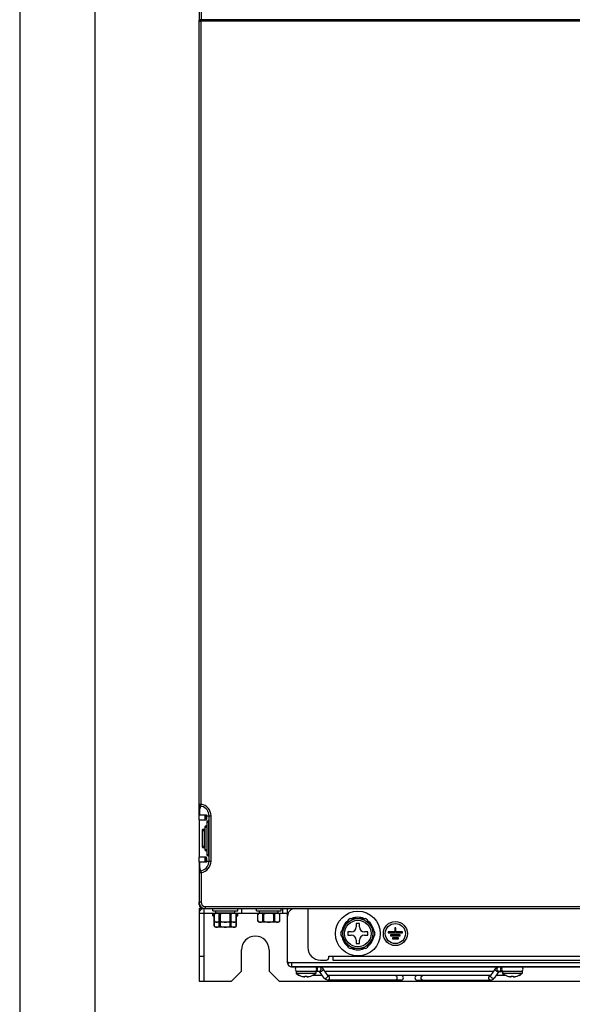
# Model space of a CAD drawing. Header units: millimetres. Extents: x 0 to 1700, y 17 to 1205.
# Tile 27 of 51: x 0 to 221, y 605 to 998. Entities that reach past the tile are written whole.
import ezdxf

# ---------------------------------------------------------------- set-up
doc = ezdxf.new("R2010")
doc.units = ezdxf.units.MM
doc.header["$LTSCALE"] = 77.505185
doc.layers.get('0').update_dxf_attribs({"linetype": 'CONTINUOUS'})
doc.layers.add('DF', color=3, linetype='CONTINUOUS')

msp = doc.modelspace()

# ---------------------------------------------------------------- linework, layer by layer
msp.add_line((0, 1205.48), (0, 17.48))
at = {"linetype": 'Continuous'}
for p, q in [((71.72, 1082.78), (71.72, 998.3)), ((72.52, 1082.78), (72.52, 998.33)), ((71.72, 998), (71.72, 998.28)), ((71.72, 680.78), (71.72, 998)), ((72.67, 998), (71.72, 998)), ((237.5, 998.33), (72.52, 998.33)), ((72.52, 685.02), (72.52, 997.89)), ((237.5, 997.89), (72.52, 997.89)), ((72.67, 998), (72.67, 998)), ((72.72, 998), (72.67, 998)), ((74.07, 998), (72.72, 998)), ((72.84, 998.32), (73.52, 998.22)), ((73.52, 998), (73.52, 998.22)), ((73.52, 998.22), (74.22, 998.22)), ((74.15, 997.95), (74.07, 998)), ((74.15, 997.95), (83.32, 997.95)), ((74.22, 998.22), (74.22, 997.95)), ((74.22, 998.22), (74.27, 998.15)), ((74.27, 997.95), (74.27, 998.15)), ((74.27, 998.15), (76.72, 998.15)), ((76.72, 998.15), (82.41, 998.26)), ((76.72, 998.15), (76.72, 997.95)), ((82.41, 998.26), (82.41, 997.95)), ((84.32, 997.95), (84.49, 997.94)), ((84.34, 998.27), (84.34, 997.94)), ((84.34, 998.27), (85.72, 998.27)), ((84.49, 997.94), (85.72, 997.94)), ((85.72, 998.27), (85.72, 997.94)), ((87.22, 997.94), (87.22, 998.28)), ((109.22, 997.94), (109.22, 998.28)), ((110.72, 998.27), (110.72, 997.94)), ((110.72, 998.27), (196.72, 998.27)), ((110.72, 997.94), (111.95, 997.94)), ((111.95, 997.94), (112.13, 997.95)), ((113.13, 997.95), (194.32, 997.95)), ((195.32, 997.95), (195.49, 997.94)), ((196.72, 998.27), (196.72, 997.94)), ((198.22, 997.94), (198.22, 998.28)), ((220.22, 997.94), (220.22, 998.28)), ((71.72, 685.02), (72.52, 685.02)), ((72.39, 684.23), (72.52, 685.02)), ((71.72, 680.78), (74.65, 680.78)), ((71.72, 678.78), (71.72, 680.78)), ((72.89, 684.11), (72.39, 684.23)), ((74.23, 678.78), (74.23, 680.78)), ((74.32, 679.07), (74.32, 680.78)), ((71.72, 678.78), (74.68, 678.78)), ((71.72, 678.78), (71.72, 663.78)), ((71.83, 678.78), (71.83, 663.78)), ((74.81, 680.28), (76.52, 680.28)), ((74.83, 677.78), (75.61, 677.78)), ((74.83, 677.78), (74.83, 664.78)), ((75.33, 678.28), (75.59, 678.28)), ((75.61, 664.78), (75.61, 677.78)), ((75.72, 662.28), (75.72, 680.28)), ((76.52, 662.28), (76.52, 680.28)), ((73.02, 674.53), (73.94, 674.53)), ((73.02, 674.53), (73.02, 668.03)), ((73.52, 675.03), (73.81, 675.03)), ((73.94, 668.03), (73.94, 674.53)), ((74.08, 675.78), (74.83, 675.78)), ((74.08, 675.78), (74.08, 666.78)), ((74.58, 676.28), (74.83, 676.28)), ((73.94, 668.03), (73.02, 668.03)), ((73.81, 667.53), (73.52, 667.53)), ((74.83, 666.78), (74.08, 666.78)), ((74.83, 666.28), (74.58, 666.28)), ((74.68, 663.78), (71.72, 663.78)), ((71.72, 661.78), (71.72, 663.78)), ((74.65, 661.78), (71.72, 661.78)), ((71.72, 661.78), (71.72, 645.78)), ((74.23, 661.78), (74.23, 663.78)), ((74.32, 661.78), (74.32, 663.49)), ((74.81, 662.28), (76.52, 662.28)), ((75.61, 664.78), (74.83, 664.78)), ((75.59, 664.28), (75.33, 664.28)), ((72.52, 657.55), (71.72, 657.55)), ((72.39, 658.34), (72.87, 658.45)), ((72.39, 658.34), (72.52, 657.55)), ((72.52, 657.55), (72.52, 645.78)), ((72.52, 645.78), (71.72, 645.78)), ((71.72, 644.88), (71.72, 645.78)), ((71.92, 644.88), (71.72, 644.88)), ((71.72, 643.28), (73.32, 643.28)), ((71.72, 643.28), (71.72, 614.28)), ((78.11, 641.28), (71.72, 641.28)), ((73.32, 643.28), (73.32, 643.46)), ((74.21, 643.28), (73.32, 643.28)), ((73.72, 614.28), (73.72, 643.28)), ((74.22, 644.08), (237.5, 644.08)), ((74.22, 644.08), (74.22, 643.28)), ((74.22, 643.28), (246.71, 643.28)), ((77.27, 642.33), (77.27, 643.28)), ((77.27, 642.33), (87.17, 642.33)), ((77.27, 640.33), (77.27, 641.28)), ((78.47, 641.38), (78.47, 642.33)), ((85.97, 641.38), (78.47, 641.38)), ((85.97, 641.38), (85.97, 642.33)), ((95.51, 641.28), (86.34, 641.28)), ((87.17, 642.33), (87.17, 643.28)), ((87.17, 640.33), (87.17, 641.28)), ((88.72, 643.28), (88.72, 641.28)), ((94.67, 642.33), (94.67, 643.28)), ((94.67, 642.33), (104.57, 642.33)), ((95.87, 641.38), (95.87, 642.33)), ((103.37, 641.38), (95.87, 641.38)), ((103.37, 641.38), (103.37, 642.33)), ((107.12, 641.28), (103.74, 641.28)), ((104.57, 642.33), (104.57, 643.28)), ((105.22, 641.28), (105.22, 643.28)), ((107.12, 621.58), (107.12, 643.28)), ((108.72, 642.9), (108.72, 643.28)), ((115.22, 643.28), (115.22, 627.68)), ((77.27, 640.33), (77.8, 640.33)), ((77.8, 638.31), (77.8, 640.96)), ((77.8, 636.31), (77.8, 638.31)), ((77.87, 638.2), (77.87, 641.06)), ((77.87, 636.2), (77.87, 638.2)), ((85.97, 637.88), (78.47, 637.88)), ((79.83, 638.2), (79.83, 641.06)), ((79.83, 636.2), (79.83, 637.88)), ((80.26, 638.2), (80.26, 641.06)), ((80.26, 636.2), (80.26, 637.88)), ((84.19, 638.2), (84.19, 641.06)), ((84.19, 636.2), (84.19, 637.88)), ((84.62, 638.2), (84.62, 641.06)), ((84.62, 636.2), (84.62, 637.88)), ((86.58, 638.2), (86.58, 641.06)), ((86.58, 636.2), (86.58, 638.2)), ((86.65, 638.31), (86.65, 640.96)), ((86.65, 640.33), (87.17, 640.33)), ((86.65, 636.31), (86.65, 638.31)), ((95.2, 638.31), (95.2, 640.96)), ((95.27, 638.2), (95.27, 641.06)), ((103.37, 637.88), (95.87, 637.88)), ((97.23, 638.2), (97.23, 641.06)), ((97.66, 638.2), (97.66, 641.06)), ((101.59, 638.2), (101.59, 641.06)), ((102.02, 638.2), (102.02, 641.06)), ((103.98, 638.2), (103.98, 641.06)), ((104.05, 638.31), (104.05, 640.96)), ((128.48, 633.6), (131.58, 638.97)), ((132.12, 639.28), (131.58, 638.97)), ((132.12, 639.28), (138.32, 639.28)), ((138.87, 638.97), (141.97, 633.6)), ((85.97, 635.88), (78.47, 635.88)), ((128.48, 633.6), (128.48, 632.97)), ((132.57, 633.93), (131.22, 633.93)), ((131.22, 633.93), (131.22, 632.63)), ((135.87, 637.28), (134.57, 637.28)), ((134.57, 637.28), (134.57, 635.93)), ((135.87, 635.93), (135.87, 637.28)), ((139.22, 633.93), (137.87, 633.93)), ((139.22, 632.63), (139.22, 633.93)), ((141.97, 632.97), (141.97, 633.6)), ((150.04, 634), (147.4, 634)), ((147.4, 634), (147.4, 633.64)), ((147.4, 633.64), (153.04, 633.64)), ((150.4, 635.56), (150.04, 635.56)), ((150.04, 635.56), (150.04, 634)), ((150.4, 634), (150.4, 635.56)), ((153.04, 634), (150.4, 634)), ((153.04, 633.64), (153.04, 634)), ((131.58, 627.6), (128.48, 632.97)), ((131.22, 632.63), (132.57, 632.63)), ((134.57, 630.63), (134.57, 629.28)), ((135.87, 629.28), (135.87, 630.63)), ((137.87, 632.63), (139.22, 632.63)), ((141.97, 632.97), (138.87, 627.6)), ((152.2, 632.8), (148.24, 632.8)), ((148.24, 632.8), (148.24, 632.44)), ((148.24, 632.44), (152.2, 632.44)), ((151.42, 631.6), (149.02, 631.6)), ((149.02, 631.6), (149.02, 631.24)), ((149.02, 631.24), (151.42, 631.24)), ((151.42, 631.24), (151.42, 631.6)), ((152.2, 632.44), (152.2, 632.8)), ((88.72, 618.28), (88.72, 626.78)), ((99.72, 626.78), (99.72, 618.28)), ((131.58, 627.6), (132.12, 627.28)), ((138.32, 627.28), (132.12, 627.28)), ((134.57, 629.28), (135.87, 629.28)), ((71.72, 624.28), (73.72, 624.28)), ((107.12, 621.58), (107.62, 621.58)), ((315.82, 621.58), (107.62, 621.58)), ((108.72, 621.58), (108.72, 619.98)), ((120.22, 622.68), (122.62, 622.68)), ((123.62, 624.28), (299.82, 624.28)), ((123.62, 623.68), (123.62, 624.28)), ((125.22, 624.28), (125.22, 622.69)), ((125.22, 622.68), (298.22, 622.68)), ((84.72, 614.28), (88.72, 618.28)), ((99.72, 618.28), (103.72, 614.28)), ((314.72, 619.98), (108.72, 619.98)), ((108.72, 619.98), (314.72, 619.98)), ((118.42, 618.18), (110.52, 618.18)), ((110.52, 618.18), (110.52, 617.38)), ((119.89, 618.18), (118.42, 618.18)), ((118.42, 618.18), (118.42, 617.38)), ((119.93, 618.08), (118.47, 618.08)), ((121.76, 615.5), (119.9, 618.13)), ((123.22, 616.54), (121.37, 619.16)), ((189.31, 618.08), (122.14, 618.08)), ((190.08, 619.16), (188.22, 616.54)), ((191.55, 618.13), (189.69, 615.5)), ((193.02, 618.08), (191.52, 618.08)), ((191.56, 618.18), (193.02, 618.18)), ((200.92, 618.18), (193.02, 618.18)), ((193.02, 618.18), (193.02, 617.38)), ((200.92, 618.18), (200.92, 617.38)), ((71.72, 614.28), (84.72, 614.28)), ((103.72, 614.28), (319.72, 614.28)), ((118.42, 617.38), (110.52, 617.38)), ((112.04, 616.48), (111.77, 616.48)), ((112.57, 616.28), (112.57, 616.29)), ((114.07, 616.08), (114.07, 616.29)), ((114.87, 616.29), (114.87, 616.08)), ((116.37, 616.29), (116.37, 616.28)), ((121.06, 616.48), (116.92, 616.48)), ((152.54, 614.68), (123.24, 614.68)), ((188.17, 616.48), (123.28, 616.48)), ((158.91, 614.68), (188.21, 614.68)), ((194.52, 616.48), (190.39, 616.48)), ((200.92, 617.38), (193.02, 617.38)), ((195.07, 616.28), (195.07, 616.29)), ((196.57, 616.08), (196.57, 616.29)), ((197.37, 616.29), (197.37, 616.08)), ((198.87, 616.29), (198.87, 616.28)), ((199.67, 616.48), (199.4, 616.48))]:
    msp.add_line(p, q, dxfattribs=at)
for centre, radius in [((135.22, 633.28), 8.95), ((135.22, 633.28), 6), ((135.22, 633.28), 5.3), ((150.22, 633.28), 4.8), ((150.22, 633.28), 4.02)]:
    msp.add_circle(centre, radius, dxfattribs=at)
for centre, radius, start, end in [((72.52, 685.02), 0.8, 180, 260.3852), ((71.73, 680.31), 4.77, 79.251, 80.3805), ((71.72, 680.28), 4.8, 359.9998, 79.264), ((71.72, 680.28), 4, 0.0001, 72.9638), ((75.33, 677.78), 0.5, 90, 180), ((63.98, 677.79), 11.63, 359.981, 0.9144), ((73.52, 674.53), 0.5, 90, 180), ((74.58, 675.78), 0.5, 90, 180), ((73.52, 668.03), 0.5, 180, 269.9997), ((74.58, 666.78), 0.5, 180, 270), ((101.36, 662.2), 29.53, 180.801, 182.1815), ((71.72, 662.28), 4.8, 280.7401, 359.9998), ((71.72, 662.28), 4, 286.6357, 360), ((75.33, 664.78), 0.5, 180, 270), ((72.52, 657.55), 0.8, 99.6148, 180), ((71.73, 662.26), 4.77, 279.6214, 280.7542), ((74.22, 645.78), 2.5, 180, 270), ((74.22, 645.78), 1.7, 180, 270), ((73.32, 644.88), 1.6, 180, 270), ((73.72, 641.28), 2, 112.5, 180), ((78.47, 640.63), 0.753, 90, 153.8083), ((85.97, 640.63), 0.753, 26.1917, 90), ((95.87, 640.63), 0.753, 90, 153.8083), ((103.37, 640.63), 0.753, 26.1917, 90), ((110.12, 640.28), 3, 90, 180), ((78.46, 640.6), 0.758, 143.9429, 150.9868), ((78.47, 638.68), 0.765, 209.0474, 216.0229), ((78.47, 638.64), 0.753, 206.1917, 270), ((78.49, 640.58), 0.79, 141.9612, 143.998), ((78.49, 638.69), 0.79, 216.002, 218.0388), ((85.97, 638.64), 0.753, 270, 333.8083), ((85.96, 640.58), 0.79, 36.002, 38.0388), ((85.96, 638.69), 0.79, 321.9612, 323.998), ((85.98, 640.59), 0.765, 29.0474, 36.0229), ((85.99, 638.67), 0.758, 323.9429, 330.9868), ((95.86, 640.6), 0.758, 143.9429, 150.9868), ((95.87, 638.68), 0.765, 209.0474, 216.0229), ((95.87, 638.64), 0.753, 206.1917, 270), ((95.89, 640.58), 0.79, 141.9612, 143.998), ((95.89, 638.69), 0.79, 216.002, 218.0388), ((103.37, 638.64), 0.753, 270, 333.8083), ((103.36, 640.58), 0.79, 36.002, 38.0388), ((103.36, 638.69), 0.79, 321.9612, 323.998), ((103.38, 640.59), 0.765, 29.0474, 36.0229), ((103.39, 638.67), 0.758, 323.9429, 330.9868), ((135.22, 633.28), 6.5, 127.4623, 172.2041), ((135.22, 633.28), 6.75, 117.3208, 122.6792), ((135.22, 633.28), 6.5, 67.8084, 112.1916), ((135.22, 633.28), 6.75, 57.3208, 62.6792), ((135.22, 633.28), 6.5, 7.7959, 52.5377), ((78.47, 636.68), 0.765, 209.0474, 216.0229), ((78.47, 636.64), 0.753, 206.1917, 270), ((78.49, 636.69), 0.79, 216.002, 218.0388), ((85.97, 636.64), 0.753, 270, 333.8083), ((85.96, 636.69), 0.79, 321.9612, 323.998), ((85.99, 636.67), 0.758, 323.9429, 330.9868), ((135.22, 633.28), 6.75, 177.3208, 182.6792), ((132.57, 635.93), 2, 270, 360), ((137.87, 635.93), 2, 180, 270), ((135.22, 633.28), 6.75, 357.3208, 2.6792), ((94.22, 626.78), 5.5, 0, 180), ((135.22, 633.28), 6.5, 187.7959, 232.5377), ((132.57, 630.63), 2, 0, 90), ((137.87, 630.63), 2, 90, 180), ((135.22, 633.28), 6.5, 307.4623, 352.2041), ((120.22, 627.68), 5, 180, 270), ((135.22, 633.28), 6.75, 237.3208, 242.6792), ((135.22, 633.28), 6.5, 247.8084, 292.1916), ((135.22, 633.28), 6.75, 297.3208, 302.6792), ((107.62, 622.08), 0.5, 180, 270), ((108.72, 621.58), 1.6, 180, 270), ((122.62, 623.68), 1, 270, 360), ((111.07, 619.08), 0.9, 90, 270), ((117.87, 619.08), 0.9, 270, 90), ((193.57, 619.08), 0.9, 90, 270), ((200.37, 619.08), 0.9, 270, 90), ((114.47, 622.26), 6.27, 230.9683, 252.367), ((111.77, 617.28), 0.8, 198.4388, 270), ((114.47, 622.26), 6.26, 252.3299, 260.8073), ((114.07, 619.78), 3.75, 260.8038, 262.1061), ((114.47, 622.26), 5.98, 266.1631, 273.8369), ((114.87, 619.78), 3.75, 277.8939, 279.1962), ((114.47, 622.26), 6.26, 279.1927, 287.6701), ((114.47, 622.26), 6.27, 287.633, 309.0317), ((123.24, 616.04), 0.448, 85.2108, 89.993), ((123.02, 616.4), 0.248, 16.3516, 19.1465), ((152.54, 615.58), 0.9, 270, 90), ((158.91, 615.58), 0.9, 90, 270), ((188.21, 616.04), 0.448, 90.007, 94.7892), ((188.43, 616.4), 0.248, 160.8535, 163.6484), ((196.97, 622.26), 6.27, 230.9683, 252.367), ((196.97, 622.26), 6.26, 252.3299, 260.8073), ((196.57, 619.78), 3.75, 260.8038, 262.1061), ((196.97, 622.26), 5.98, 266.1631, 273.8369), ((197.37, 619.78), 3.75, 277.8939, 279.1962), ((196.97, 622.26), 6.26, 279.1927, 287.6701), ((196.97, 622.26), 6.27, 287.633, 309.0317), ((199.67, 617.28), 0.8, 270, 341.5612)]:
    msp.add_arc(centre, radius, start, end, dxfattribs=at)
for centre, major_axis, ratio, start_param, end_param in [((72.52, 997.9), (0.8, 0), 0.005236, 3.141593, 4.712389), ((73.47, 996.97), (0, 1.3), 0.187492, 0.140971, 0.627333), ((84.34, 998.26), (2, 0), 0.005236, 1.570796, 2.879793), ((83.32, 997.95), (1, 0), 0.005236, 0.087266, 1.570796), ((113.13, 997.95), (1, 0), 0.005236, 1.570796, 3.054326), ((194.32, 997.95), (1, 0), 0.005236, 0.087266, 1.570796)]:
    msp.add_ellipse(centre, major_axis=major_axis, ratio=ratio, start_param=start_param, end_param=end_param, dxfattribs=at)
for points, knots in [([(72.52, 998.33), (72.42, 998.33), (72.23, 998.33), (72.01, 998.33), (71.87, 998.33), (71.79, 998.33), (71.76, 998.32), (71.72, 998.33), (71.72, 998.32)], [0, 0, 0, 0, 0.382211, 0.707219, 0.831515, 0.923696, 0.980557, 1, 1, 1, 1]), ([(71.86, 681.74), (71.86, 681.67), (71.85, 681.35), (71.84, 681.03), (71.83, 680.78)], [0, 0, 0, 0, 0.222863, 1, 1, 1, 1]), ([(72.39, 684.23), (72.35, 684.19), (72.23, 684.03), (71.94, 683.22), (71.9, 682.4), (71.86, 681.74)], [0, 0, 0, 0, 0.063557, 0.226353, 1, 1, 1, 1]), ([(74.65, 680.78), (74.67, 680.78), (74.71, 680.73), (74.78, 680.57), (74.8, 680.41), (74.81, 680.28)], [0, 0, 0, 0, 0.103551, 0.307068, 1, 1, 1, 1]), ([(74.68, 678.78), (74.7, 678.78), (74.74, 678.84), (74.78, 679), (74.83, 679.33), (74.84, 679.78), (74.83, 680.12), (74.81, 680.28)], [0, 0, 0, 0, 0.034084, 0.102856, 0.343677, 0.671594, 1, 1, 1, 1]), ([(75.59, 678.28), (75.59, 678.28), (75.59, 678.24), (75.6, 678.19), (75.6, 678.09), (75.61, 678.02), (75.61, 677.97)], [0, 0, 0, 0, 0.072394, 0.275873, 0.594025, 1, 1, 1, 1]), ([(73.81, 675.03), (73.85, 675.03), (73.91, 674.9), (73.92, 674.8), (73.93, 674.72)], [0, 0, 0, 0, 0.322456, 1, 1, 1, 1]), ([(73.94, 668.03), (73.94, 667.92), (73.92, 667.78), (73.87, 667.53), (73.81, 667.53)], [0, 0, 0, 0, 0.675668, 1, 1, 1, 1]), ([(71.85, 661.07), (71.87, 660.54), (71.92, 659.8), (72.09, 658.93), (72.22, 658.54), (72.35, 658.38), (72.39, 658.34)], [0, 0, 0, 0, 0.564627, 0.78319, 0.940057, 1, 1, 1, 1]), ([(74.81, 662.28), (74.8, 662.16), (74.78, 661.99), (74.71, 661.84), (74.67, 661.78), (74.65, 661.78)], [0, 0, 0, 0, 0.692937, 0.89645, 1, 1, 1, 1]), ([(74.81, 662.28), (74.83, 662.45), (74.84, 662.79), (74.83, 663.24), (74.78, 663.57), (74.74, 663.73), (74.7, 663.78), (74.68, 663.78)], [0, 0, 0, 0, 0.328406, 0.656323, 0.897144, 0.965916, 1, 1, 1, 1]), ([(75.61, 664.78), (75.61, 664.72), (75.6, 664.61), (75.61, 664.44), (75.59, 664.36), (75.6, 664.28), (75.59, 664.28)], [0, 0, 0, 0, 0.381782, 0.705545, 0.922311, 1, 1, 1, 1]), ([(78.51, 641.36), (78.46, 641.35), (78.34, 641.34), (78.18, 641.29), (78.01, 641.21), (77.91, 641.12), (77.87, 641.06)], [0, 0, 0, 0, 0.231486, 0.467478, 0.716617, 1, 1, 1, 1]), ([(79.83, 641.06), (79.79, 641.12), (79.69, 641.21), (79.52, 641.29), (79.35, 641.33), (79.13, 641.36), (78.85, 641.37), (78.62, 641.37), (78.51, 641.36)], [0, 0, 0, 0, 0.147641, 0.27747, 0.400425, 0.521006, 0.760506, 1, 1, 1, 1]), ([(84.19, 641.06), (84.12, 641.11), (83.96, 641.18), (83.64, 641.28), (83.23, 641.34), (82.73, 641.37), (82.22, 641.37), (81.72, 641.37), (81.22, 641.34), (80.8, 641.28), (80.48, 641.18), (80.33, 641.11), (80.26, 641.06)], [0, 0, 0, 0, 0.062447, 0.124945, 0.249903, 0.374937, 0.499986, 0.625034, 0.750068, 0.875028, 0.937532, 1, 1, 1, 1]), ([(86.58, 641.06), (86.55, 641.11), (86.48, 641.18), (86.32, 641.28), (86.11, 641.34), (85.85, 641.37), (85.6, 641.37), (85.35, 641.37), (85.1, 641.34), (84.88, 641.28), (84.72, 641.18), (84.65, 641.11), (84.62, 641.06)], [0, 0, 0, 0, 0.074452, 0.140825, 0.263261, 0.381932, 0.500005, 0.618079, 0.736749, 0.859184, 0.925555, 1, 1, 1, 1]), ([(95.91, 641.36), (95.86, 641.35), (95.74, 641.34), (95.58, 641.29), (95.41, 641.21), (95.31, 641.12), (95.27, 641.06)], [0, 0, 0, 0, 0.231486, 0.467478, 0.716617, 1, 1, 1, 1]), ([(97.23, 641.06), (97.19, 641.12), (97.09, 641.21), (96.92, 641.29), (96.75, 641.33), (96.53, 641.36), (96.25, 641.37), (96.02, 641.37), (95.91, 641.36)], [0, 0, 0, 0, 0.147641, 0.27747, 0.400425, 0.521006, 0.760506, 1, 1, 1, 1]), ([(101.59, 641.06), (101.52, 641.11), (101.36, 641.18), (101.04, 641.28), (100.63, 641.34), (100.13, 641.37), (99.62, 641.37), (99.12, 641.37), (98.62, 641.34), (98.2, 641.28), (97.88, 641.18), (97.73, 641.11), (97.66, 641.06)], [0, 0, 0, 0, 0.062447, 0.124945, 0.249903, 0.374937, 0.499986, 0.625034, 0.750068, 0.875028, 0.937532, 1, 1, 1, 1]), ([(103.98, 641.06), (103.95, 641.11), (103.88, 641.18), (103.72, 641.28), (103.51, 641.34), (103.25, 641.37), (103, 641.37), (102.75, 641.37), (102.5, 641.34), (102.28, 641.28), (102.12, 641.18), (102.05, 641.11), (102.02, 641.06)], [0, 0, 0, 0, 0.074452, 0.140825, 0.263261, 0.381932, 0.500005, 0.618079, 0.736749, 0.859184, 0.925555, 1, 1, 1, 1]), ([(77.87, 638.2), (77.9, 638.16), (77.97, 638.09), (78.13, 637.99), (78.34, 637.93), (78.59, 637.9), (78.85, 637.9), (79.1, 637.9), (79.35, 637.93), (79.56, 637.99), (79.72, 638.09), (79.8, 638.16), (79.83, 638.2)], [0, 0, 0, 0, 0.074469, 0.140842, 0.263272, 0.381934, 0.5, 0.618066, 0.736729, 0.859159, 0.925532, 1, 1, 1, 1]), ([(79.83, 641.06), (79.85, 641.04), (79.89, 641), (79.95, 640.97), (80.04, 640.96), (80.14, 640.99), (80.22, 641.04), (80.26, 641.06)], [0, 0, 0, 0, 0.208472, 0.321372, 0.442334, 0.711025, 1, 1, 1, 1]), ([(80.26, 638.2), (80.22, 638.23), (80.14, 638.28), (80.04, 638.31), (79.95, 638.3), (79.89, 638.27), (79.85, 638.23), (79.83, 638.2)], [0, 0, 0, 0, 0.288975, 0.557666, 0.678628, 0.791528, 1, 1, 1, 1]), ([(80.26, 638.2), (80.33, 638.16), (80.48, 638.09), (80.8, 637.99), (81.22, 637.93), (81.72, 637.9), (82.22, 637.9), (82.73, 637.9), (83.23, 637.93), (83.64, 637.99), (83.96, 638.09), (84.12, 638.16), (84.19, 638.2)], [0, 0, 0, 0, 0.062447, 0.124945, 0.249903, 0.374936, 0.499985, 0.625033, 0.750067, 0.875027, 0.937531, 1, 1, 1, 1]), ([(84.19, 641.06), (84.23, 641.04), (84.3, 640.99), (84.41, 640.96), (84.49, 640.97), (84.56, 641), (84.6, 641.04), (84.62, 641.06)], [0, 0, 0, 0, 0.288975, 0.557666, 0.678628, 0.791528, 1, 1, 1, 1]), ([(84.62, 638.2), (84.6, 638.23), (84.56, 638.27), (84.49, 638.3), (84.41, 638.31), (84.3, 638.28), (84.23, 638.23), (84.19, 638.2)], [0, 0, 0, 0, 0.208472, 0.321372, 0.442334, 0.711025, 1, 1, 1, 1]), ([(84.62, 638.2), (84.65, 638.16), (84.72, 638.09), (84.88, 637.99), (85.1, 637.93), (85.35, 637.9), (85.6, 637.9), (85.85, 637.9), (86.11, 637.93), (86.32, 637.99), (86.48, 638.09), (86.55, 638.16), (86.58, 638.2)], [0, 0, 0, 0, 0.074444, 0.140813, 0.263244, 0.381911, 0.499981, 0.618051, 0.736717, 0.859151, 0.925525, 1, 1, 1, 1]), ([(95.27, 638.2), (95.3, 638.16), (95.37, 638.09), (95.53, 637.99), (95.74, 637.93), (95.99, 637.9), (96.25, 637.9), (96.5, 637.9), (96.75, 637.93), (96.96, 637.99), (97.12, 638.09), (97.2, 638.16), (97.23, 638.2)], [0, 0, 0, 0, 0.074469, 0.140842, 0.263272, 0.381934, 0.5, 0.618066, 0.736729, 0.859159, 0.925532, 1, 1, 1, 1]), ([(97.23, 641.06), (97.25, 641.04), (97.29, 641), (97.35, 640.97), (97.44, 640.96), (97.54, 640.99), (97.62, 641.04), (97.66, 641.06)], [0, 0, 0, 0, 0.208472, 0.321372, 0.442334, 0.711025, 1, 1, 1, 1]), ([(97.66, 638.2), (97.62, 638.23), (97.54, 638.28), (97.44, 638.31), (97.35, 638.3), (97.29, 638.27), (97.25, 638.23), (97.23, 638.2)], [0, 0, 0, 0, 0.288975, 0.557666, 0.678628, 0.791528, 1, 1, 1, 1]), ([(97.66, 638.2), (97.73, 638.16), (97.88, 638.09), (98.2, 637.99), (98.62, 637.93), (99.12, 637.9), (99.62, 637.9), (100.13, 637.9), (100.63, 637.93), (101.04, 637.99), (101.36, 638.09), (101.52, 638.16), (101.59, 638.2)], [0, 0, 0, 0, 0.062447, 0.124945, 0.249903, 0.374936, 0.499985, 0.625033, 0.750067, 0.875027, 0.937531, 1, 1, 1, 1]), ([(101.59, 641.06), (101.63, 641.04), (101.7, 640.99), (101.81, 640.96), (101.89, 640.97), (101.96, 641), (102, 641.04), (102.02, 641.06)], [0, 0, 0, 0, 0.288975, 0.557666, 0.678628, 0.791528, 1, 1, 1, 1]), ([(102.02, 638.2), (102, 638.23), (101.96, 638.27), (101.89, 638.3), (101.81, 638.31), (101.7, 638.28), (101.63, 638.23), (101.59, 638.2)], [0, 0, 0, 0, 0.208472, 0.321372, 0.442334, 0.711025, 1, 1, 1, 1]), ([(102.02, 638.2), (102.05, 638.16), (102.12, 638.09), (102.28, 637.99), (102.5, 637.93), (102.75, 637.9), (103, 637.9), (103.25, 637.9), (103.51, 637.93), (103.72, 637.99), (103.88, 638.09), (103.95, 638.16), (103.98, 638.2)], [0, 0, 0, 0, 0.074444, 0.140813, 0.263244, 0.381911, 0.499981, 0.618051, 0.736717, 0.859151, 0.925525, 1, 1, 1, 1]), ([(77.87, 636.2), (77.9, 636.16), (77.97, 636.09), (78.13, 635.99), (78.34, 635.93), (78.59, 635.9), (78.85, 635.9), (79.1, 635.9), (79.35, 635.93), (79.56, 635.99), (79.72, 636.09), (79.8, 636.16), (79.83, 636.2)], [0, 0, 0, 0, 0.074469, 0.140842, 0.263272, 0.381934, 0.5, 0.618066, 0.736729, 0.859159, 0.925532, 1, 1, 1, 1]), ([(80.26, 636.2), (80.22, 636.23), (80.14, 636.28), (80.04, 636.31), (79.95, 636.3), (79.89, 636.27), (79.85, 636.23), (79.83, 636.2)], [0, 0, 0, 0, 0.288975, 0.557666, 0.678628, 0.791528, 1, 1, 1, 1]), ([(80.26, 636.2), (80.33, 636.16), (80.48, 636.09), (80.8, 635.99), (81.22, 635.93), (81.72, 635.9), (82.22, 635.9), (82.73, 635.9), (83.23, 635.93), (83.64, 635.99), (83.96, 636.09), (84.12, 636.16), (84.19, 636.2)], [0, 0, 0, 0, 0.062447, 0.124945, 0.249903, 0.374936, 0.499985, 0.625033, 0.750067, 0.875027, 0.937531, 1, 1, 1, 1]), ([(84.62, 636.2), (84.6, 636.23), (84.56, 636.27), (84.49, 636.3), (84.41, 636.31), (84.3, 636.28), (84.23, 636.23), (84.19, 636.2)], [0, 0, 0, 0, 0.208472, 0.321372, 0.442334, 0.711025, 1, 1, 1, 1]), ([(84.62, 636.2), (84.65, 636.16), (84.72, 636.09), (84.88, 635.99), (85.1, 635.93), (85.35, 635.9), (85.6, 635.9), (85.85, 635.9), (86.11, 635.93), (86.32, 635.99), (86.48, 636.09), (86.55, 636.16), (86.58, 636.2)], [0, 0, 0, 0, 0.074444, 0.140813, 0.263244, 0.381911, 0.499981, 0.618051, 0.736717, 0.859151, 0.925525, 1, 1, 1, 1]), ([(119.11, 619.08), (119.11, 619.2), (119.08, 619.43), (118.95, 619.72), (118.74, 619.93), (118.56, 619.98), (118.47, 619.98)], [0, 0, 0, 0, 0.28797, 0.555344, 0.790533, 1, 1, 1, 1]), ([(118.47, 618.18), (118.56, 618.18), (118.74, 618.24), (118.95, 618.45), (119.08, 618.74), (119.11, 618.97), (119.11, 619.08)], [0, 0, 0, 0, 0.209467, 0.444656, 0.71203, 1, 1, 1, 1]), ([(119.9, 618.13), (119.9, 618.13), (119.88, 618.15), (119.86, 618.17), (119.85, 618.19)], [0, 0, 0, 0, 0.339435, 1, 1, 1, 1]), ([(121.37, 619.16), (121.2, 619.4), (120.77, 619.82), (120.17, 619.98), (119.89, 619.98)], [0, 0, 0, 0, 0.504981, 1, 1, 1, 1]), ([(120.52, 619.08), (120.52, 619.2), (120.49, 619.43), (120.36, 619.72), (120.15, 619.93), (119.97, 619.98), (119.89, 619.98)], [0, 0, 0, 0, 0.28797, 0.555344, 0.790533, 1, 1, 1, 1]), ([(119.89, 618.18), (119.97, 618.18), (120.15, 618.24), (120.36, 618.45), (120.49, 618.74), (120.52, 618.97), (120.52, 619.08)], [0, 0, 0, 0, 0.209467, 0.444656, 0.71203, 1, 1, 1, 1]), ([(119.98, 618.06), (120.06, 618.01), (120.29, 617.99), (120.64, 618.11), (120.99, 618.33), (121.19, 618.53), (121.27, 618.64)], [0, 0, 0, 0, 0.184146, 0.435888, 0.724391, 1, 1, 1, 1]), ([(121.27, 618.64), (121.31, 618.69), (121.36, 618.79), (121.43, 618.96), (121.42, 619.1), (121.37, 619.16)], [0, 0, 0, 0, 0.314469, 0.585037, 1, 1, 1, 1]), ([(190.18, 618.64), (190.14, 618.69), (190.09, 618.79), (190.02, 618.96), (190.03, 619.1), (190.08, 619.16)], [0, 0, 0, 0, 0.314469, 0.585037, 1, 1, 1, 1]), ([(190.08, 619.16), (190.25, 619.4), (190.68, 619.82), (191.27, 619.98), (191.56, 619.98)], [0, 0, 0, 0, 0.504981, 1, 1, 1, 1]), ([(191.47, 618.06), (191.39, 618.01), (191.16, 617.99), (190.81, 618.11), (190.46, 618.33), (190.26, 618.53), (190.18, 618.64)], [0, 0, 0, 0, 0.184146, 0.435888, 0.724391, 1, 1, 1, 1]), ([(190.93, 619.08), (190.93, 619.2), (190.96, 619.43), (191.09, 619.72), (191.3, 619.93), (191.48, 619.98), (191.56, 619.98)], [0, 0, 0, 0, 0.28797, 0.555344, 0.790533, 1, 1, 1, 1]), ([(191.56, 618.18), (191.48, 618.18), (191.3, 618.24), (191.09, 618.45), (190.96, 618.74), (190.93, 618.97), (190.93, 619.08)], [0, 0, 0, 0, 0.209467, 0.444656, 0.71203, 1, 1, 1, 1]), ([(191.55, 618.13), (191.55, 618.13), (191.57, 618.15), (191.59, 618.17), (191.6, 618.19)], [0, 0, 0, 0, 0.339435, 1, 1, 1, 1]), ([(192.34, 619.08), (192.34, 619.2), (192.37, 619.43), (192.5, 619.72), (192.71, 619.93), (192.89, 619.98), (192.98, 619.98)], [0, 0, 0, 0, 0.28797, 0.555344, 0.790533, 1, 1, 1, 1]), ([(192.98, 618.18), (192.89, 618.18), (192.71, 618.24), (192.5, 618.45), (192.37, 618.74), (192.34, 618.97), (192.34, 619.08)], [0, 0, 0, 0, 0.209467, 0.444656, 0.71203, 1, 1, 1, 1]), ([(113.56, 616.06), (113.62, 616.06), (113.74, 616.04), (113.87, 616.04), (113.97, 616.04), (114.01, 616.04), (114.05, 616.05), (114.07, 616.06), (114.07, 616.07)], [0, 0, 0, 0, 0.365276, 0.672674, 0.793853, 0.889165, 0.957259, 1, 1, 1, 1]), ([(114.88, 616.07), (114.88, 616.06), (114.9, 616.05), (114.93, 616.04), (114.98, 616.04), (115.07, 616.04), (115.21, 616.04), (115.33, 616.06), (115.39, 616.06)], [0, 0, 0, 0, 0.042742, 0.110837, 0.206151, 0.327332, 0.634728, 1, 1, 1, 1]), ([(121.76, 615.5), (121.88, 615.33), (122.28, 615.4), (122.6, 615.55), (122.87, 615.73), (123.04, 615.9), (123.13, 616.02)], [0, 0, 0, 0, 0.399942, 0.549075, 0.704556, 1, 1, 1, 1]), ([(123.24, 614.68), (122.95, 614.68), (122.36, 614.85), (121.92, 615.26), (121.76, 615.5)], [0, 0, 0, 0, 0.494932, 1, 1, 1, 1]), ([(123.13, 616.02), (123.15, 616.06), (123.24, 616.2), (123.29, 616.37), (123.26, 616.47)], [0, 0, 0, 0, 0.304661, 1, 1, 1, 1]), ([(123.26, 616.5), (123.26, 616.5), (123.25, 616.51), (123.23, 616.53), (123.22, 616.54)], [0, 0, 0, 0, 0.197186, 1, 1, 1, 1]), ([(123.24, 614.68), (123.32, 614.68), (123.51, 614.74), (123.71, 614.95), (123.85, 615.24), (123.88, 615.47), (123.88, 615.58)], [0, 0, 0, 0, 0.209467, 0.444656, 0.71203, 1, 1, 1, 1]), ([(123.28, 616.48), (123.28, 616.49), (123.27, 616.49), (123.27, 616.49), (123.26, 616.5)], [0, 0, 0, 0, 0.449202, 1, 1, 1, 1]), ([(123.28, 616.48), (123.28, 616.48), (123.3, 616.47), (123.28, 616.48), (123.28, 616.48)], [0, 0, 0, 0, 0.436295, 1, 1, 1, 1]), ([(123.88, 615.58), (123.88, 615.7), (123.85, 615.91), (123.72, 616.2), (123.53, 616.41), (123.36, 616.48), (123.28, 616.48)], [0, 0, 0, 0, 0.286132, 0.553234, 0.789807, 1, 1, 1, 1]), ([(150.92, 615.58), (150.92, 615.7), (150.89, 615.93), (150.76, 616.22), (150.55, 616.43), (150.37, 616.48), (150.29, 616.48)], [0, 0, 0, 0, 0.28797, 0.555344, 0.790533, 1, 1, 1, 1]), ([(150.29, 614.68), (150.37, 614.68), (150.55, 614.74), (150.76, 614.95), (150.89, 615.24), (150.92, 615.47), (150.92, 615.58)], [0, 0, 0, 0, 0.209467, 0.444656, 0.71203, 1, 1, 1, 1]), ([(160.52, 615.58), (160.52, 615.7), (160.56, 615.93), (160.69, 616.22), (160.9, 616.43), (161.08, 616.48), (161.16, 616.48)], [0, 0, 0, 0, 0.28797, 0.555344, 0.790533, 1, 1, 1, 1]), ([(161.16, 614.68), (161.08, 614.68), (160.9, 614.74), (160.69, 614.95), (160.56, 615.24), (160.52, 615.47), (160.52, 615.58)], [0, 0, 0, 0, 0.209467, 0.444656, 0.71203, 1, 1, 1, 1]), ([(187.57, 615.58), (187.57, 615.7), (187.6, 615.91), (187.72, 616.2), (187.92, 616.41), (188.09, 616.48), (188.17, 616.48)], [0, 0, 0, 0, 0.286132, 0.553234, 0.789807, 1, 1, 1, 1]), ([(188.21, 614.68), (188.12, 614.68), (187.94, 614.74), (187.74, 614.95), (187.6, 615.24), (187.57, 615.47), (187.57, 615.58)], [0, 0, 0, 0, 0.209467, 0.444656, 0.71203, 1, 1, 1, 1]), ([(188.17, 616.48), (188.17, 616.48), (188.15, 616.47), (188.17, 616.48), (188.17, 616.48)], [0, 0, 0, 0, 0.436295, 1, 1, 1, 1]), ([(188.32, 616.02), (188.29, 616.06), (188.21, 616.2), (188.16, 616.37), (188.19, 616.47)], [0, 0, 0, 0, 0.304661, 1, 1, 1, 1]), ([(188.17, 616.48), (188.17, 616.49), (188.18, 616.49), (188.18, 616.49), (188.18, 616.5)], [0, 0, 0, 0, 0.449202, 1, 1, 1, 1]), ([(188.18, 616.5), (188.19, 616.5), (188.2, 616.51), (188.21, 616.53), (188.22, 616.54)], [0, 0, 0, 0, 0.197186, 1, 1, 1, 1]), ([(188.21, 614.68), (188.5, 614.68), (189.09, 614.85), (189.52, 615.26), (189.69, 615.5)], [0, 0, 0, 0, 0.494932, 1, 1, 1, 1]), ([(189.69, 615.5), (189.57, 615.33), (189.17, 615.4), (188.85, 615.55), (188.58, 615.73), (188.41, 615.9), (188.32, 616.02)], [0, 0, 0, 0, 0.399942, 0.549075, 0.704556, 1, 1, 1, 1]), ([(196.06, 616.06), (196.12, 616.06), (196.24, 616.04), (196.37, 616.04), (196.47, 616.04), (196.51, 616.04), (196.55, 616.05), (196.57, 616.06), (196.57, 616.07)], [0, 0, 0, 0, 0.365276, 0.672674, 0.793853, 0.889165, 0.957259, 1, 1, 1, 1]), ([(197.38, 616.07), (197.38, 616.06), (197.4, 616.05), (197.43, 616.04), (197.48, 616.04), (197.57, 616.04), (197.71, 616.04), (197.83, 616.06), (197.89, 616.06)], [0, 0, 0, 0, 0.042742, 0.110837, 0.206151, 0.327332, 0.634728, 1, 1, 1, 1])]:
    msp.add_open_spline(points, degree=3, knots=knots, dxfattribs=at)
for points in [[(73.93, 674.72), (73.93, 674.66), (73.94, 674.6), (73.94, 674.53)], [(119.9, 618.13), (119.92, 618.1), (119.95, 618.07), (119.98, 618.06)], [(191.55, 618.13), (191.53, 618.1), (191.5, 618.07), (191.47, 618.06)], [(114.07, 616.07), (114.07, 616.07), (114.07, 616.07), (114.07, 616.08)], [(114.87, 616.08), (114.87, 616.07), (114.88, 616.07), (114.88, 616.07)], [(123.25, 616.49), (123.25, 616.51), (123.24, 616.53), (123.22, 616.54)], [(188.19, 616.49), (188.2, 616.51), (188.21, 616.53), (188.22, 616.54)], [(196.57, 616.07), (196.57, 616.07), (196.57, 616.07), (196.57, 616.08)], [(197.37, 616.08), (197.37, 616.07), (197.38, 616.07), (197.38, 616.07)]]:
    msp.add_open_spline(points, degree=3, dxfattribs=at)
at = {"layer": 'DF'}
msp.add_line((30, 1175.48), (30, 47.48), dxfattribs=at)

doc.saveas('drawing.dxf')
